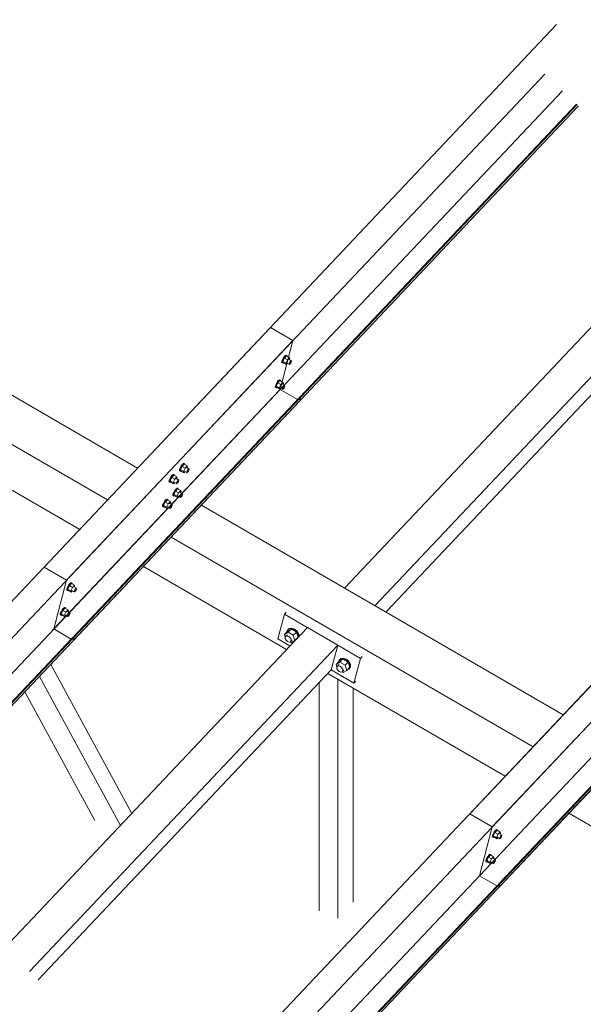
# Model space of a CAD drawing. Header units: millimetres. Extents: x -681 to 506, y -45 to 794.
# Tile 152 of 256: x -143 to -126, y 537 to 567. Entities that reach past the tile are written whole.
import ezdxf

# ---------------------------------------------------------------- set-up
doc = ezdxf.new("R2010")
doc.units = ezdxf.units.MM
doc.header["$LTSCALE"] = 0.6
doc.linetypes.add('XKITLINE00', pattern=[0])
doc.layers.add('Bolt', color=7, linetype='Continuous', lineweight=0)
doc.layers.add('Part', color=2, linetype='Continuous', lineweight=0)

msp = doc.modelspace()

# ---------------------------------------------------------------- linework, layer by layer
at = {"layer": 'Bolt', "color": 3, "linetype": 'XKITLINE00', "lineweight": 0}
for p, q in [((-135.321, 556.925), (-135.318, 556.96)), ((-135.297, 557.016), (-135.318, 556.96)), ((-135.263, 557.076), (-135.297, 557.016)), ((-135.297, 556.911), (-135.295, 556.947)), ((-135.295, 556.947), (-135.274, 557.002)), ((-135.238, 557.059), (-135.289, 556.953)), ((-135.196, 556.899), (-135.289, 556.953)), ((-135.289, 556.953), (-135.276, 556.915)), ((-135.274, 557.002), (-135.24, 557.062)), ((-135.225, 557.124), (-135.263, 557.076)), ((-135.24, 557.062), (-135.202, 557.111)), ((-135.175, 557.126), (-135.238, 557.059)), ((-135.146, 557.005), (-135.238, 557.059)), ((-135.194, 557.149), (-135.225, 557.124)), ((-135.202, 557.111), (-135.171, 557.135)), ((-135.196, 556.899), (-135.146, 557.005)), ((-135.177, 557.143), (-135.194, 557.149)), ((-135.177, 557.143), (-135.154, 557.129)), ((-135.175, 557.126), (-135.082, 557.072)), ((-135.171, 557.135), (-135.154, 557.129)), ((-135.154, 557.129), (-135.155, 557.114)), ((-135.082, 557.072), (-135.146, 557.005)), ((-135.097, 557.021), (-135.022, 556.978)), ((-135.069, 557.033), (-135.082, 557.072)), ((-135.082, 556.914), (-135.065, 556.944)), ((-135.08, 557.011), (-135.069, 557.033)), ((-135.065, 556.944), (-135.047, 556.969)), ((-135.047, 556.969), (-135.031, 556.981)), ((-135.024, 556.96), (-135.034, 556.932)), ((-135.031, 556.981), (-135.022, 556.978)), ((-135.022, 556.978), (-135.024, 556.96)), ((-135.321, 556.925), (-135.297, 556.911)), ((-135.281, 556.905), (-135.297, 556.911)), ((-135.271, 556.912), (-135.281, 556.905)), ((-135.276, 556.915), (-135.183, 556.861)), ((-135.196, 556.899), (-135.183, 556.861)), ((-135.183, 556.861), (-135.147, 556.899)), ((-135.169, 556.912), (-135.094, 556.869)), ((-135.094, 556.869), (-135.093, 556.887)), ((-135.086, 556.866), (-135.094, 556.869)), ((-135.093, 556.887), (-135.082, 556.914)), ((-135.07, 556.878), (-135.086, 556.866)), ((-135.051, 556.902), (-135.07, 556.878)), ((-135.034, 556.932), (-135.051, 556.902)), ((-135.423, 556.369), (-135.46, 556.32)), ((-135.437, 556.307), (-135.399, 556.355)), ((-135.373, 556.37), (-135.436, 556.303)), ((-135.391, 556.393), (-135.423, 556.369)), ((-135.399, 556.355), (-135.368, 556.38)), ((-135.375, 556.387), (-135.391, 556.393)), ((-135.375, 556.387), (-135.351, 556.374)), ((-135.373, 556.37), (-135.28, 556.316)), ((-135.368, 556.38), (-135.351, 556.374)), ((-135.351, 556.374), (-135.352, 556.358)), ((-135.518, 556.169), (-135.516, 556.205)), ((-135.518, 556.169), (-135.495, 556.156)), ((-135.494, 556.26), (-135.516, 556.205)), ((-135.495, 556.156), (-135.492, 556.191)), ((-135.478, 556.15), (-135.495, 556.156)), ((-135.46, 556.32), (-135.494, 556.26)), ((-135.492, 556.191), (-135.471, 556.247)), ((-135.436, 556.303), (-135.486, 556.198)), ((-135.393, 556.144), (-135.486, 556.198)), ((-135.486, 556.198), (-135.473, 556.159)), ((-135.469, 556.157), (-135.478, 556.15)), ((-135.473, 556.159), (-135.381, 556.106)), ((-135.471, 556.247), (-135.437, 556.307)), ((-135.343, 556.249), (-135.436, 556.303)), ((-135.393, 556.144), (-135.343, 556.249)), ((-135.393, 556.144), (-135.381, 556.106)), ((-135.381, 556.106), (-135.344, 556.144)), ((-135.366, 556.156), (-135.292, 556.113)), ((-135.28, 556.316), (-135.343, 556.249)), ((-135.294, 556.265), (-135.22, 556.222)), ((-135.292, 556.113), (-135.29, 556.131)), ((-135.283, 556.11), (-135.292, 556.113)), ((-135.29, 556.131), (-135.28, 556.159)), ((-135.268, 556.122), (-135.283, 556.11)), ((-135.267, 556.278), (-135.28, 556.316)), ((-135.28, 556.159), (-135.263, 556.189)), ((-135.278, 556.255), (-135.267, 556.278)), ((-135.249, 556.147), (-135.268, 556.122)), ((-135.263, 556.189), (-135.244, 556.213)), ((-135.232, 556.177), (-135.249, 556.147)), ((-135.244, 556.213), (-135.228, 556.225)), ((-135.221, 556.204), (-135.232, 556.177)), ((-135.228, 556.225), (-135.22, 556.222)), ((-135.22, 556.222), (-135.221, 556.204)), ((-138.448, 553.613), (-138.445, 553.648)), ((-138.424, 553.703), (-138.445, 553.648)), ((-138.39, 553.763), (-138.424, 553.703)), ((-138.424, 553.599), (-138.422, 553.635)), ((-138.422, 553.635), (-138.401, 553.69)), ((-138.366, 553.746), (-138.416, 553.641)), ((-138.323, 553.587), (-138.416, 553.641)), ((-138.416, 553.641), (-138.403, 553.603)), ((-138.401, 553.69), (-138.367, 553.75)), ((-138.352, 553.812), (-138.39, 553.763)), ((-138.367, 553.75), (-138.329, 553.798)), ((-138.302, 553.813), (-138.366, 553.746)), ((-138.273, 553.692), (-138.366, 553.746)), ((-138.321, 553.836), (-138.352, 553.812)), ((-138.329, 553.798), (-138.298, 553.823)), ((-138.323, 553.587), (-138.273, 553.692)), ((-138.304, 553.83), (-138.321, 553.836)), ((-138.304, 553.83), (-138.281, 553.817)), ((-138.302, 553.813), (-138.209, 553.759)), ((-138.298, 553.823), (-138.281, 553.817)), ((-138.281, 553.817), (-138.282, 553.801)), ((-138.209, 553.759), (-138.273, 553.692)), ((-138.224, 553.708), (-138.15, 553.665)), ((-138.197, 553.721), (-138.209, 553.759)), ((-138.209, 553.602), (-138.192, 553.632)), ((-138.207, 553.699), (-138.197, 553.721)), ((-138.192, 553.632), (-138.174, 553.656)), ((-138.174, 553.656), (-138.158, 553.668)), ((-138.151, 553.647), (-138.161, 553.62)), ((-138.158, 553.668), (-138.15, 553.665)), ((-138.15, 553.665), (-138.151, 553.647)), ((-138.741, 553.367), (-138.762, 553.312)), ((-138.707, 553.427), (-138.741, 553.367)), ((-138.739, 553.299), (-138.718, 553.354)), ((-138.683, 553.41), (-138.733, 553.305)), ((-138.718, 553.354), (-138.684, 553.414)), ((-138.669, 553.476), (-138.707, 553.427)), ((-138.684, 553.414), (-138.646, 553.463)), ((-138.619, 553.477), (-138.683, 553.41)), ((-138.59, 553.356), (-138.683, 553.41)), ((-138.638, 553.501), (-138.669, 553.476)), ((-138.646, 553.463), (-138.615, 553.487)), ((-138.64, 553.251), (-138.59, 553.356)), ((-138.621, 553.494), (-138.638, 553.501)), ((-138.621, 553.494), (-138.598, 553.481)), ((-138.619, 553.477), (-138.526, 553.423)), ((-138.615, 553.487), (-138.598, 553.481)), ((-138.598, 553.481), (-138.599, 553.466)), ((-138.526, 553.423), (-138.59, 553.356)), ((-138.541, 553.372), (-138.467, 553.329)), ((-138.514, 553.385), (-138.526, 553.423)), ((-138.524, 553.363), (-138.514, 553.385)), ((-138.509, 553.296), (-138.491, 553.32)), ((-138.491, 553.32), (-138.475, 553.333)), ((-138.475, 553.333), (-138.467, 553.329)), ((-138.467, 553.329), (-138.468, 553.312)), ((-138.448, 553.613), (-138.424, 553.599)), ((-138.408, 553.593), (-138.424, 553.599)), ((-138.398, 553.6), (-138.408, 553.593)), ((-138.403, 553.603), (-138.31, 553.549)), ((-138.323, 553.587), (-138.31, 553.549)), ((-138.31, 553.549), (-138.274, 553.587)), ((-138.296, 553.6), (-138.221, 553.556)), ((-138.221, 553.556), (-138.22, 553.574)), ((-138.213, 553.553), (-138.221, 553.556)), ((-138.22, 553.574), (-138.209, 553.602)), ((-138.197, 553.565), (-138.213, 553.553)), ((-138.178, 553.59), (-138.197, 553.565)), ((-138.161, 553.62), (-138.178, 553.59)), ((-138.765, 553.277), (-138.762, 553.312)), ((-138.765, 553.277), (-138.741, 553.263)), ((-138.741, 553.263), (-138.739, 553.299)), ((-138.725, 553.257), (-138.741, 553.263)), ((-138.64, 553.251), (-138.733, 553.305)), ((-138.733, 553.305), (-138.72, 553.267)), ((-138.716, 553.264), (-138.725, 553.257)), ((-138.72, 553.267), (-138.627, 553.213)), ((-138.64, 553.251), (-138.627, 553.213)), ((-138.627, 553.213), (-138.591, 553.251)), ((-138.613, 553.264), (-138.538, 553.221)), ((-138.55, 553.056), (-138.587, 553.008)), ((-138.564, 552.994), (-138.526, 553.043)), ((-138.5, 553.058), (-138.563, 552.991)), ((-138.518, 553.081), (-138.55, 553.056)), ((-138.538, 553.221), (-138.537, 553.238)), ((-138.53, 553.217), (-138.538, 553.221)), ((-138.537, 553.238), (-138.526, 553.266)), ((-138.514, 553.23), (-138.53, 553.217)), ((-138.526, 553.266), (-138.509, 553.296)), ((-138.526, 553.043), (-138.495, 553.067)), ((-138.502, 553.075), (-138.518, 553.081)), ((-138.495, 553.254), (-138.514, 553.23)), ((-138.502, 553.075), (-138.478, 553.061)), ((-138.5, 553.058), (-138.407, 553.004)), ((-138.478, 553.284), (-138.495, 553.254)), ((-138.495, 553.067), (-138.478, 553.061)), ((-138.478, 553.061), (-138.48, 553.046)), ((-138.468, 553.312), (-138.478, 553.284)), ((-138.867, 552.721), (-138.904, 552.672)), ((-138.817, 552.722), (-138.88, 552.655)), ((-138.835, 552.745), (-138.867, 552.721)), ((-138.843, 552.707), (-138.812, 552.732)), ((-138.819, 552.739), (-138.835, 552.745)), ((-138.819, 552.739), (-138.795, 552.725)), ((-138.817, 552.722), (-138.724, 552.668)), ((-138.812, 552.732), (-138.795, 552.725)), ((-138.795, 552.725), (-138.797, 552.71)), ((-138.645, 552.857), (-138.643, 552.893)), ((-138.645, 552.857), (-138.622, 552.844)), ((-138.621, 552.948), (-138.643, 552.893)), ((-138.622, 552.844), (-138.619, 552.879)), ((-138.605, 552.837), (-138.622, 552.844)), ((-138.587, 553.008), (-138.621, 552.948)), ((-138.619, 552.879), (-138.598, 552.934)), ((-138.563, 552.991), (-138.613, 552.885)), ((-138.52, 552.831), (-138.613, 552.885)), ((-138.613, 552.885), (-138.601, 552.847)), ((-138.596, 552.844), (-138.605, 552.837)), ((-138.601, 552.847), (-138.508, 552.793)), ((-138.598, 552.934), (-138.564, 552.994)), ((-138.47, 552.937), (-138.563, 552.991)), ((-138.52, 552.831), (-138.47, 552.937)), ((-138.52, 552.831), (-138.508, 552.793)), ((-138.508, 552.793), (-138.471, 552.831)), ((-138.493, 552.844), (-138.419, 552.801)), ((-138.407, 553.004), (-138.47, 552.937)), ((-138.421, 552.953), (-138.347, 552.91)), ((-138.419, 552.801), (-138.417, 552.819)), ((-138.41, 552.798), (-138.419, 552.801)), ((-138.417, 552.819), (-138.407, 552.846)), ((-138.395, 552.81), (-138.41, 552.798)), ((-138.394, 552.965), (-138.407, 553.004)), ((-138.407, 552.846), (-138.39, 552.876)), ((-138.405, 552.943), (-138.394, 552.965)), ((-138.376, 552.834), (-138.395, 552.81)), ((-138.39, 552.876), (-138.371, 552.901)), ((-138.359, 552.864), (-138.376, 552.834)), ((-138.371, 552.901), (-138.355, 552.913)), ((-138.348, 552.892), (-138.359, 552.864)), ((-138.355, 552.913), (-138.347, 552.91)), ((-138.347, 552.91), (-138.348, 552.892)), ((-138.962, 552.521), (-138.96, 552.557)), ((-138.962, 552.521), (-138.939, 552.508)), ((-138.938, 552.612), (-138.96, 552.557)), ((-138.939, 552.508), (-138.936, 552.543)), ((-138.922, 552.501), (-138.939, 552.508)), ((-138.904, 552.672), (-138.938, 552.612)), ((-138.936, 552.543), (-138.915, 552.598)), ((-138.88, 552.655), (-138.93, 552.55)), ((-138.838, 552.496), (-138.93, 552.55)), ((-138.93, 552.55), (-138.918, 552.511)), ((-138.913, 552.509), (-138.922, 552.501)), ((-138.918, 552.511), (-138.825, 552.457)), ((-138.915, 552.598), (-138.881, 552.658)), ((-138.881, 552.658), (-138.843, 552.707)), ((-138.787, 552.601), (-138.88, 552.655)), ((-138.838, 552.496), (-138.787, 552.601)), ((-138.838, 552.496), (-138.825, 552.457)), ((-138.825, 552.457), (-138.788, 552.496)), ((-138.81, 552.508), (-138.736, 552.465)), ((-138.724, 552.668), (-138.787, 552.601)), ((-138.738, 552.617), (-138.664, 552.574)), ((-138.736, 552.465), (-138.735, 552.483)), ((-138.727, 552.462), (-138.736, 552.465)), ((-138.735, 552.483), (-138.724, 552.51)), ((-138.712, 552.474), (-138.727, 552.462)), ((-138.711, 552.63), (-138.724, 552.668)), ((-138.724, 552.51), (-138.707, 552.54)), ((-138.722, 552.607), (-138.711, 552.63)), ((-138.693, 552.498), (-138.712, 552.474)), ((-138.707, 552.54), (-138.688, 552.565)), ((-138.676, 552.528), (-138.693, 552.498)), ((-138.688, 552.565), (-138.672, 552.577)), ((-138.665, 552.556), (-138.676, 552.528)), ((-138.672, 552.577), (-138.664, 552.574)), ((-138.664, 552.574), (-138.665, 552.556)), ((-141.868, 550.055), (-141.889, 550)), ((-141.834, 550.115), (-141.868, 550.055)), ((-141.866, 549.986), (-141.845, 550.041)), ((-141.81, 550.098), (-141.86, 549.993)), ((-141.845, 550.041), (-141.811, 550.101)), ((-141.796, 550.164), (-141.834, 550.115)), ((-141.811, 550.101), (-141.773, 550.15)), ((-141.746, 550.165), (-141.81, 550.098)), ((-141.717, 550.044), (-141.81, 550.098)), ((-141.765, 550.188), (-141.796, 550.164)), ((-141.773, 550.15), (-141.742, 550.175)), ((-141.767, 549.939), (-141.717, 550.044)), ((-141.748, 550.182), (-141.765, 550.188)), ((-141.748, 550.182), (-141.725, 550.168)), ((-141.746, 550.165), (-141.653, 550.111)), ((-141.742, 550.175), (-141.725, 550.168)), ((-141.725, 550.168), (-141.726, 550.153)), ((-141.653, 550.111), (-141.717, 550.044)), ((-141.668, 550.06), (-141.594, 550.017)), ((-141.641, 550.073), (-141.653, 550.111)), ((-141.651, 550.05), (-141.641, 550.073)), ((-141.637, 549.983), (-141.618, 550.008)), ((-141.618, 550.008), (-141.602, 550.02)), ((-141.602, 550.02), (-141.594, 550.017)), ((-141.594, 550.017), (-141.595, 549.999)), ((-141.892, 549.964), (-141.889, 550)), ((-141.892, 549.964), (-141.868, 549.951)), ((-141.868, 549.951), (-141.866, 549.986)), ((-141.852, 549.944), (-141.868, 549.951)), ((-141.767, 549.939), (-141.86, 549.993)), ((-141.86, 549.993), (-141.847, 549.954)), ((-141.843, 549.952), (-141.852, 549.944)), ((-141.847, 549.954), (-141.754, 549.9)), ((-141.767, 549.939), (-141.754, 549.9)), ((-141.754, 549.9), (-141.718, 549.939)), ((-141.74, 549.951), (-141.665, 549.908)), ((-141.665, 549.908), (-141.664, 549.926)), ((-141.657, 549.905), (-141.665, 549.908)), ((-141.664, 549.926), (-141.654, 549.953)), ((-141.641, 549.917), (-141.657, 549.905)), ((-141.654, 549.953), (-141.637, 549.983)), ((-141.622, 549.942), (-141.641, 549.917)), ((-141.605, 549.972), (-141.622, 549.942)), ((-141.595, 549.999), (-141.605, 549.972)), ((-141.994, 549.408), (-142.032, 549.359)), ((-141.944, 549.409), (-142.007, 549.342)), ((-141.962, 549.433), (-141.994, 549.408)), ((-141.971, 549.395), (-141.939, 549.419)), ((-141.946, 549.426), (-141.962, 549.433)), ((-141.946, 549.426), (-141.922, 549.413)), ((-141.944, 549.409), (-141.851, 549.355)), ((-141.939, 549.419), (-141.922, 549.413)), ((-141.922, 549.413), (-141.924, 549.398)), ((-142.089, 549.209), (-142.087, 549.244)), ((-142.089, 549.209), (-142.066, 549.195)), ((-142.066, 549.299), (-142.087, 549.244)), ((-142.032, 549.359), (-142.066, 549.299)), ((-142.066, 549.195), (-142.063, 549.231)), ((-142.049, 549.189), (-142.066, 549.195)), ((-142.063, 549.231), (-142.042, 549.286)), ((-142.007, 549.342), (-142.057, 549.237)), ((-141.965, 549.183), (-142.057, 549.237)), ((-142.057, 549.237), (-142.045, 549.199)), ((-142.04, 549.196), (-142.049, 549.189)), ((-142.045, 549.199), (-141.952, 549.145)), ((-142.042, 549.286), (-142.008, 549.346)), ((-142.008, 549.346), (-141.971, 549.395)), ((-141.914, 549.288), (-142.007, 549.342)), ((-141.965, 549.183), (-141.914, 549.288)), ((-141.965, 549.183), (-141.952, 549.145)), ((-141.952, 549.145), (-141.916, 549.183)), ((-141.937, 549.196), (-141.863, 549.153)), ((-141.851, 549.355), (-141.914, 549.288)), ((-141.865, 549.305), (-141.791, 549.261)), ((-141.863, 549.153), (-141.862, 549.17)), ((-141.855, 549.149), (-141.863, 549.153)), ((-141.862, 549.17), (-141.851, 549.198)), ((-141.839, 549.162), (-141.855, 549.149)), ((-141.838, 549.317), (-141.851, 549.355)), ((-141.851, 549.198), (-141.834, 549.228)), ((-141.849, 549.295), (-141.838, 549.317)), ((-141.82, 549.186), (-141.839, 549.162)), ((-141.834, 549.228), (-141.815, 549.252)), ((-141.803, 549.216), (-141.82, 549.186)), ((-141.815, 549.252), (-141.799, 549.265)), ((-141.792, 549.244), (-141.803, 549.216)), ((-141.799, 549.265), (-141.791, 549.261)), ((-141.791, 549.261), (-141.792, 549.244)), ((-135.236, 548.607), (-135.143, 548.704)), ((-135.236, 548.607), (-135.125, 548.673)), ((-135.209, 548.524), (-135.236, 548.607)), ((-135.214, 548.518), (-135.191, 548.549)), ((-135.211, 548.473), (-135.214, 548.518)), ((-135.191, 548.549), (-135.145, 548.598)), ((-135.191, 548.549), (-135.15, 548.557)), ((-135.154, 548.711), (-135.113, 548.767)), ((-135.153, 548.694), (-135.154, 548.711)), ((-135.15, 548.557), (-135.101, 548.54)), ((-135.033, 548.771), (-135.143, 548.704)), ((-135.125, 548.673), (-135.033, 548.771)), ((-135.125, 548.673), (-134.965, 548.58)), ((-135.113, 548.767), (-135.096, 548.786)), ((-135.113, 548.767), (-135.037, 548.782)), ((-135.101, 548.54), (-135.057, 548.503)), ((-135.019, 548.8), (-135.096, 548.786)), ((-135.057, 548.503), (-135.03, 548.456)), ((-135.037, 548.782), (-134.946, 548.751)), ((-134.872, 548.678), (-135.033, 548.771)), ((-134.929, 548.769), (-135.019, 548.8)), ((-134.965, 548.58), (-134.872, 548.678)), ((-134.914, 548.42), (-134.965, 548.58)), ((-134.946, 548.751), (-134.865, 548.682)), ((-134.847, 548.701), (-134.929, 548.769)), ((-134.914, 548.42), (-134.821, 548.518)), ((-134.821, 548.518), (-134.872, 548.678)), ((-134.865, 548.682), (-134.815, 548.595)), ((-134.798, 548.613), (-134.847, 548.701)), ((-134.815, 548.595), (-134.811, 548.525)), ((-134.794, 548.544), (-134.798, 548.613)), ((-135.184, 548.426), (-135.211, 548.473)), ((-135.14, 548.389), (-135.184, 548.426)), ((-135.091, 548.372), (-135.14, 548.389)), ((-135.05, 548.38), (-135.091, 548.372)), ((-135.065, 548.377), (-135.024, 548.353)), ((-135.05, 548.38), (-135.004, 548.429)), ((-135.028, 548.411), (-135.05, 548.38)), ((-135.03, 548.456), (-135.028, 548.411)), ((-135.024, 548.353), (-134.914, 548.42)), ((-134.887, 548.448), (-134.884, 548.449)), ((-133.656, 547.69), (-133.564, 547.788)), ((-133.656, 547.69), (-133.546, 547.756)), ((-133.63, 547.607), (-133.656, 547.69)), ((-133.634, 547.602), (-133.612, 547.632)), ((-133.631, 547.557), (-133.634, 547.602)), ((-133.612, 547.632), (-133.566, 547.681)), ((-133.612, 547.632), (-133.571, 547.64)), ((-133.575, 547.794), (-133.533, 547.85)), ((-133.574, 547.777), (-133.575, 547.794)), ((-133.571, 547.64), (-133.521, 547.623)), ((-133.454, 547.854), (-133.564, 547.788)), ((-133.546, 547.756), (-133.454, 547.854)), ((-133.546, 547.756), (-133.385, 547.663)), ((-133.533, 547.85), (-133.516, 547.869)), ((-133.533, 547.85), (-133.457, 547.865)), ((-133.521, 547.623), (-133.478, 547.586)), ((-133.44, 547.883), (-133.516, 547.869)), ((-133.457, 547.865), (-133.366, 547.834)), ((-133.293, 547.761), (-133.454, 547.854)), ((-133.349, 547.852), (-133.44, 547.883)), ((-133.385, 547.663), (-133.293, 547.761)), ((-133.334, 547.503), (-133.385, 547.663)), ((-133.366, 547.834), (-133.285, 547.765)), ((-133.268, 547.784), (-133.349, 547.852)), ((-133.334, 547.503), (-133.242, 547.601)), ((-133.242, 547.601), (-133.293, 547.761)), ((-133.285, 547.765), (-133.236, 547.678)), ((-133.218, 547.696), (-133.268, 547.784)), ((-133.255, 547.556), (-133.214, 547.613)), ((-133.236, 547.678), (-133.231, 547.594)), ((-133.214, 547.613), (-133.218, 547.696)), ((-133.605, 547.509), (-133.631, 547.557)), ((-133.561, 547.472), (-133.605, 547.509)), ((-133.512, 547.455), (-133.561, 547.472)), ((-133.471, 547.463), (-133.512, 547.455)), ((-133.485, 547.46), (-133.444, 547.436)), ((-133.478, 547.586), (-133.451, 547.539)), ((-133.471, 547.463), (-133.424, 547.512)), ((-133.448, 547.494), (-133.471, 547.463)), ((-133.451, 547.539), (-133.448, 547.494)), ((-133.444, 547.436), (-133.334, 547.503)), ((-133.272, 547.538), (-133.308, 547.531)), ((-133.231, 547.594), (-133.272, 547.538)), ((-133.272, 547.538), (-133.255, 547.556)), ((-128.86, 542.504), (-128.881, 542.448)), ((-128.826, 542.564), (-128.86, 542.504)), ((-128.858, 542.435), (-128.837, 542.49)), ((-128.802, 542.547), (-128.852, 542.441)), ((-128.837, 542.49), (-128.803, 542.55)), ((-128.788, 542.612), (-128.826, 542.564)), ((-128.803, 542.55), (-128.765, 542.599)), ((-128.738, 542.614), (-128.802, 542.547)), ((-128.709, 542.493), (-128.802, 542.547)), ((-128.757, 542.637), (-128.788, 542.612)), ((-128.765, 542.599), (-128.734, 542.623)), ((-128.759, 542.387), (-128.709, 542.493)), ((-128.74, 542.631), (-128.757, 542.637)), ((-128.74, 542.631), (-128.717, 542.617)), ((-128.738, 542.614), (-128.645, 542.56)), ((-128.734, 542.623), (-128.717, 542.617)), ((-128.717, 542.617), (-128.718, 542.602)), ((-128.645, 542.56), (-128.709, 542.493)), ((-128.66, 542.509), (-128.586, 542.466)), ((-128.633, 542.521), (-128.645, 542.56)), ((-128.643, 542.499), (-128.633, 542.521)), ((-128.884, 542.413), (-128.881, 542.448)), ((-128.884, 542.413), (-128.86, 542.399)), ((-128.86, 542.399), (-128.858, 542.435)), ((-128.844, 542.393), (-128.86, 542.399)), ((-128.759, 542.387), (-128.852, 542.441)), ((-128.852, 542.441), (-128.839, 542.403)), ((-128.835, 542.4), (-128.844, 542.393)), ((-128.839, 542.403), (-128.746, 542.349)), ((-128.759, 542.387), (-128.746, 542.349)), ((-128.746, 542.349), (-128.71, 542.387)), ((-128.732, 542.4), (-128.657, 542.357)), ((-128.657, 542.357), (-128.656, 542.375)), ((-128.649, 542.354), (-128.657, 542.357)), ((-128.656, 542.375), (-128.645, 542.402)), ((-128.633, 542.366), (-128.649, 542.354)), ((-128.645, 542.402), (-128.628, 542.432)), ((-128.614, 542.39), (-128.633, 542.366)), ((-128.628, 542.432), (-128.61, 542.457)), ((-128.597, 542.42), (-128.614, 542.39)), ((-128.61, 542.457), (-128.594, 542.469)), ((-128.587, 542.448), (-128.597, 542.42)), ((-128.594, 542.469), (-128.586, 542.466)), ((-128.586, 542.466), (-128.587, 542.448)), ((-128.954, 541.881), (-128.986, 541.857)), ((-128.938, 541.875), (-128.954, 541.881)), ((-128.938, 541.875), (-128.914, 541.862)), ((-129.081, 541.657), (-129.079, 541.693)), ((-129.081, 541.657), (-129.058, 541.644)), ((-129.057, 541.748), (-129.079, 541.693)), ((-129.058, 541.644), (-129.055, 541.679)), ((-129.041, 541.638), (-129.058, 541.644)), ((-129.023, 541.808), (-129.057, 541.748)), ((-129.055, 541.679), (-129.034, 541.735)), ((-128.999, 541.791), (-129.049, 541.686)), ((-128.956, 541.632), (-129.049, 541.686)), ((-129.049, 541.686), (-129.037, 541.647)), ((-129.032, 541.645), (-129.041, 541.638)), ((-129.037, 541.647), (-128.944, 541.594)), ((-129.034, 541.735), (-129, 541.795)), ((-128.986, 541.857), (-129.023, 541.808)), ((-129, 541.795), (-128.962, 541.843)), ((-128.936, 541.858), (-128.999, 541.791)), ((-128.906, 541.737), (-128.999, 541.791)), ((-128.962, 541.843), (-128.931, 541.868)), ((-128.956, 541.632), (-128.906, 541.737)), ((-128.956, 541.632), (-128.944, 541.594)), ((-128.944, 541.594), (-128.907, 541.632)), ((-128.936, 541.858), (-128.843, 541.804)), ((-128.931, 541.868), (-128.914, 541.862)), ((-128.929, 541.644), (-128.855, 541.601)), ((-128.914, 541.862), (-128.916, 541.846)), ((-128.843, 541.804), (-128.906, 541.737)), ((-128.857, 541.753), (-128.783, 541.71)), ((-128.855, 541.601), (-128.854, 541.619)), ((-128.846, 541.598), (-128.855, 541.601)), ((-128.854, 541.619), (-128.843, 541.647)), ((-128.831, 541.61), (-128.846, 541.598)), ((-128.83, 541.766), (-128.843, 541.804)), ((-128.843, 541.647), (-128.826, 541.677)), ((-128.841, 541.744), (-128.83, 541.766)), ((-128.812, 541.635), (-128.831, 541.61)), ((-128.826, 541.677), (-128.807, 541.701)), ((-128.795, 541.665), (-128.812, 541.635)), ((-128.807, 541.701), (-128.791, 541.713)), ((-128.784, 541.692), (-128.795, 541.665)), ((-128.791, 541.713), (-128.783, 541.71)), ((-128.783, 541.71), (-128.784, 541.692))]:
    msp.add_line(p, q, dxfattribs=at)
at = {"layer": 'Part', "color": 2, "linetype": 'XKITLINE00', "lineweight": 0}
for p, q in [((-128.886, 542.716), (-89.69, 584.236)), ((-90.081, 582.74), (-129.277, 541.22)), ((-128.686, 540.86), (-89.49, 582.38)), ((-89.479, 582.504), (-128.675, 540.984)), ((-89.461, 582.493), (-128.657, 540.973)), ((-126.915, 567.263), (-142.582, 550.667)), ((-141.894, 550.268), (-127.28, 565.748)), ((-126.74, 565.238), (-142.285, 548.772)), ((-141.694, 548.411), (-126.248, 564.773)), ((-126.304, 564.826), (-141.683, 548.536)), ((-126.289, 564.812), (-141.665, 548.525)), ((-118.616, 564.157), (-132.469, 549.483)), ((-132.136, 549.29), (-118.343, 563.9)), ((-122.665, 561.391), (-133.398, 550.023)), ((-150.783, 560.115), (-139.723, 553.695)), ((-113.907, 559.711), (-129.574, 543.115)), ((-151.705, 559.138), (-140.646, 552.718)), ((-152.554, 558.238), (-141.495, 551.818)), ((-135.665, 557.994), (-151.332, 541.398)), ((-135.665, 557.994), (-134.977, 557.595)), ((-149.928, 541.758), (-134.977, 557.595)), ((-134.977, 557.595), (-135.368, 556.099)), ((-135.368, 556.099), (-149.388, 541.248)), ((-134.835, 555.789), (-135.368, 556.099)), ((-134.766, 555.863), (-148.951, 540.837)), ((-134.748, 555.852), (-148.936, 540.822)), ((-148.895, 540.784), (-134.778, 555.738)), ((-134.778, 555.738), (-134.748, 555.852)), ((-134.748, 555.852), (-134.766, 555.863)), ((-137.775, 552.563), (-126.715, 546.143)), ((-138.697, 551.586), (-127.638, 545.166)), ((-142.582, 550.667), (-141.894, 550.268)), ((-139.546, 550.687), (-135.169, 548.146)), ((-122.657, 550.443), (-138.324, 533.847)), ((-161.165, 508.524), (-121.969, 550.043)), ((-141.894, 550.268), (-142.285, 548.772)), ((-135.435, 548.467), (-135.238, 549.223)), ((-135.181, 549.284), (-135.238, 549.223)), ((-135.238, 549.223), (-134.537, 548.816)), ((-134.536, 548.817), (-145.313, 537.401)), ((-133.607, 548.277), (-134.536, 548.817)), ((-122.36, 548.547), (-161.556, 507.028)), ((-142.285, 548.772), (-141.752, 548.462)), ((-141.665, 548.525), (-141.694, 548.411)), ((-141.683, 548.536), (-141.665, 548.525)), ((-121.758, 548.311), (-160.955, 506.791)), ((-121.74, 548.3), (-160.936, 506.781)), ((-133.607, 548.277), (-143.033, 538.293)), ((-135.435, 548.467), (-135.068, 548.254)), ((-133.805, 547.522), (-133.607, 548.277)), ((-133.608, 548.276), (-132.915, 547.874)), ((-160.966, 506.667), (-121.769, 548.187)), ((-132.858, 547.935), (-132.915, 547.874)), ((-139.904, 543.13), (-142.381, 547.684)), ((-132.915, 547.874), (-133.113, 547.119)), ((-142.76, 538.035), (-133.805, 547.522)), ((-140.25, 542.764), (-142.727, 547.318)), ((-133.907, 547.413), (-128.487, 544.267)), ((-133.805, 547.521), (-133.113, 547.119)), ((-134.171, 540.152), (-134.171, 547.134)), ((-133.601, 539.929), (-133.601, 547.236)), ((-133.113, 547.119), (-133.055, 547.18)), ((-141.035, 542.913), (-143.173, 546.845)), ((-133.14, 540.418), (-133.14, 546.968)), ((-129.574, 543.115), (-128.886, 542.716)), ((-126.538, 543.136), (-123.033, 541.101)), ((-128.886, 542.716), (-129.277, 541.22)), ((-129.277, 541.22), (-128.744, 540.911)), ((-128.657, 540.973), (-128.686, 540.86)), ((-128.675, 540.984), (-128.657, 540.973))]:
    msp.add_line(p, q, dxfattribs=at)

doc.saveas('drawing.dxf')
